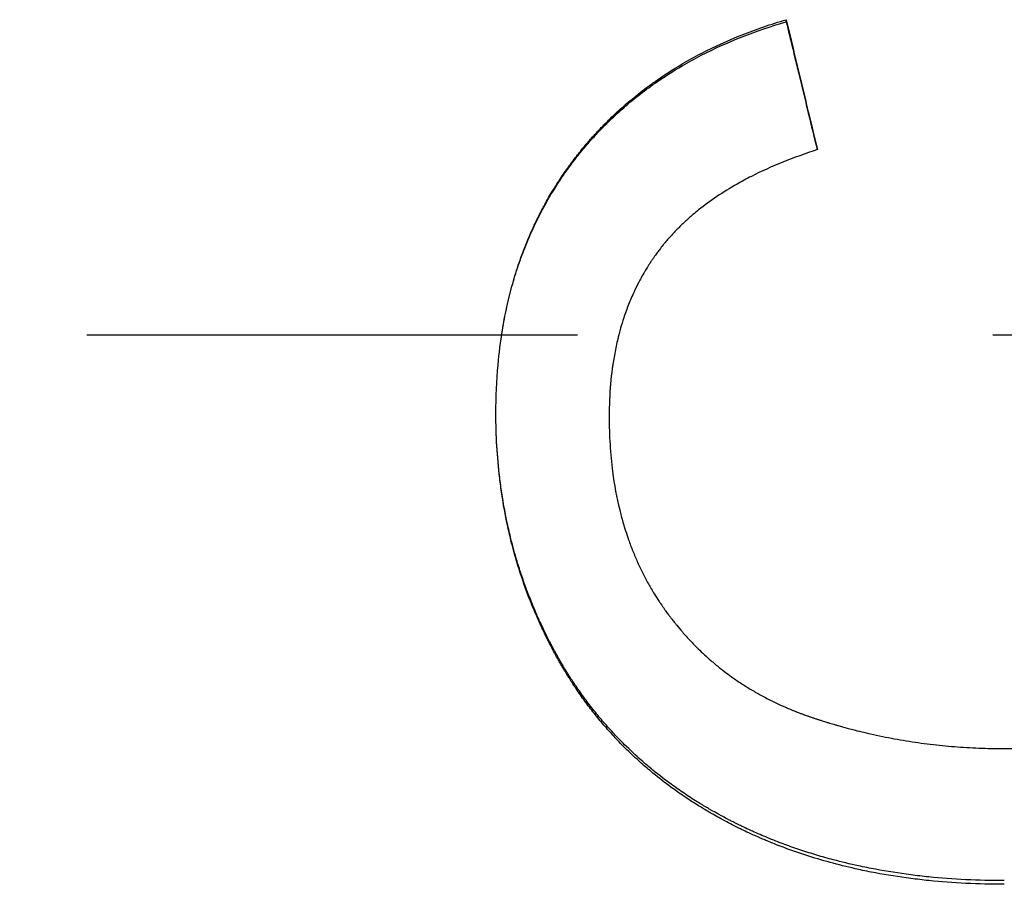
# Model space of a CAD drawing. Extents: x 0 to 158, y -2 to 2.
# Tile 6 of 11: x 0.511 to 0.748, y -0.132 to 0.076. Entities that reach past the tile are written whole.
import ezdxf

# ---------------------------------------------------------------- set-up
doc = ezdxf.new("R2010")
doc.units = 0
doc.header["$MEASUREMENT"] = 0
doc.linetypes.add('CHAIN', pattern=[0.7087, 0.4724, -0.0591, 0.1181, -0.0591])
doc.layers.get('0').update_dxf_attribs({"linetype": 'CONTINUOUS'})

msp = doc.modelspace()

# ---------------------------------------------------------------- linework, layer by layer
msp.add_line((0.69576, 0.07528), (0.69576, 0.07579))
at = {"linetype": 'CHAIN'}
msp.add_line((-0.045, 0), (157.52531, 0), dxfattribs=at)
for points, knots in [([(0.62588, -0.01893), (0.62588, -0.01493), (0.62605, -0.01103), (0.62639, -0.00724), (0.62665, -0.0044), (0.627, -0.00161), (0.62745, 0.00111), (0.62789, 0.00383), (0.62844, 0.00649), (0.62908, 0.0091), (0.62929, 0.00996), (0.62951, 0.01083), (0.62975, 0.01168), (0.63021, 0.01339), (0.63072, 0.01507), (0.63128, 0.01673), (0.63155, 0.01755), (0.63184, 0.01837), (0.63214, 0.01919), (0.63274, 0.02082), (0.63337, 0.02242), (0.63405, 0.02399), (0.6344, 0.02478), (0.63475, 0.02556), (0.63511, 0.02634), (0.63565, 0.0275), (0.63622, 0.02864), (0.63681, 0.02977), (0.637, 0.03015), (0.6372, 0.03053), (0.63741, 0.0309), (0.63801, 0.03202), (0.63864, 0.03313), (0.6393, 0.03422), (0.63973, 0.03495), (0.64018, 0.03567), (0.64064, 0.03638), (0.64087, 0.03674), (0.6411, 0.03709), (0.64133, 0.03745), (0.64168, 0.03798), (0.64204, 0.0385), (0.6424, 0.03903), (0.64271, 0.03946), (0.64301, 0.0399), (0.64332, 0.04033), (0.64351, 0.04058), (0.6437, 0.04084), (0.64389, 0.0411), (0.64427, 0.04161), (0.64465, 0.04212), (0.64504, 0.04263), (0.64511, 0.04271), (0.64517, 0.04279), (0.64524, 0.04288), (0.64543, 0.04313), (0.64563, 0.04338), (0.64583, 0.04363), (0.64596, 0.04379), (0.64609, 0.04396), (0.64622, 0.04412), (0.64662, 0.04462), (0.64703, 0.04511), (0.64743, 0.04559), (0.64771, 0.04591), (0.64798, 0.04624), (0.64826, 0.04655), (0.64881, 0.04719), (0.64937, 0.04782), (0.64994, 0.04844), (0.65023, 0.04875), (0.65052, 0.04906), (0.65081, 0.04937), (0.65138, 0.04998), (0.65197, 0.05058), (0.65257, 0.05118), (0.65287, 0.05147), (0.65317, 0.05177), (0.65347, 0.05206), (0.65437, 0.05294), (0.6553, 0.0538), (0.65625, 0.05464), (0.65688, 0.0552), (0.65751, 0.05575), (0.65816, 0.0563), (0.65945, 0.05738), (0.66078, 0.05844), (0.66214, 0.05945), (0.66283, 0.05996), (0.66352, 0.06046), (0.66421, 0.06096), (0.66631, 0.06243), (0.66848, 0.06383), (0.67073, 0.06515), (0.67223, 0.06603), (0.67376, 0.06688), (0.67533, 0.06769), (0.67846, 0.06931), (0.68173, 0.0708), (0.68513, 0.07215), (0.68854, 0.0735), (0.69208, 0.07471), (0.69576, 0.07579)], [0, 0, 0, 0, 0.166667, 0.166667, 0.166667, 0.291667, 0.291667, 0.291667, 0.416667, 0.416667, 0.416667, 0.458333, 0.458333, 0.458333, 0.541667, 0.541667, 0.541667, 0.583333, 0.583333, 0.583333, 0.666667, 0.666667, 0.666667, 0.708333, 0.708333, 0.708333, 0.770833, 0.770833, 0.770833, 0.791667, 0.791667, 0.791667, 0.854167, 0.854167, 0.854167, 0.895833, 0.895833, 0.895833, 0.916667, 0.916667, 0.916667, 0.947917, 0.947917, 0.947917, 0.973958, 0.973958, 0.973958, 0.989583, 0.989583, 0.989583, 1.020833, 1.020833, 1.020833, 1.026042, 1.026042, 1.026042, 1.041667, 1.041667, 1.041667, 1.052083, 1.052083, 1.052083, 1.083333, 1.083333, 1.083333, 1.104167, 1.104167, 1.104167, 1.145833, 1.145833, 1.145833, 1.166667, 1.166667, 1.166667, 1.208333, 1.208333, 1.208333, 1.229167, 1.229167, 1.229167, 1.291667, 1.291667, 1.291667, 1.333333, 1.333333, 1.333333, 1.416667, 1.416667, 1.416667, 1.458333, 1.458333, 1.458333, 1.583333, 1.583333, 1.583333, 1.666667, 1.666667, 1.666667, 1.833333, 1.833333, 1.833333, 2, 2, 2, 2]), ([(0.62727, 0), (0.62733, 0.00037), (0.62739, 0.00073), (0.62745, 0.0011), (0.6276, 0.002), (0.62776, 0.0029), (0.62793, 0.00379), (0.62827, 0.00556), (0.62865, 0.00731), (0.62908, 0.00904), (0.62929, 0.0099), (0.62951, 0.01075), (0.62975, 0.0116), (0.63021, 0.0133), (0.63072, 0.01497), (0.63128, 0.01661), (0.63155, 0.01744), (0.63184, 0.01825), (0.63214, 0.01906), (0.63274, 0.02068), (0.63337, 0.02227), (0.63405, 0.02383), (0.6344, 0.02461), (0.63475, 0.02539), (0.63511, 0.02616), (0.63565, 0.02731), (0.63622, 0.02845), (0.63681, 0.02957), (0.637, 0.02995), (0.6372, 0.03032), (0.63741, 0.03069), (0.63781, 0.03144), (0.63823, 0.03217), (0.63865, 0.0329), (0.63886, 0.03327), (0.63908, 0.03363), (0.6393, 0.03399), (0.63973, 0.03471), (0.64018, 0.03543), (0.64064, 0.03614), (0.64087, 0.03649), (0.6411, 0.03684), (0.64133, 0.0372), (0.64168, 0.03772), (0.64204, 0.03825), (0.6424, 0.03877), (0.64252, 0.03894), (0.64265, 0.03911), (0.64277, 0.03928), (0.64295, 0.03954), (0.64314, 0.0398), (0.64332, 0.04006), (0.64351, 0.04031), (0.6437, 0.04057), (0.64389, 0.04082), (0.64395, 0.04091), (0.64401, 0.04099), (0.64408, 0.04108), (0.6442, 0.04125), (0.64433, 0.04142), (0.64446, 0.04159), (0.64452, 0.04167), (0.64459, 0.04175), (0.64465, 0.04184), (0.64478, 0.04201), (0.64491, 0.04217), (0.64504, 0.04234), (0.64511, 0.04242), (0.64517, 0.04251), (0.64524, 0.04259), (0.64543, 0.04284), (0.64563, 0.04309), (0.64583, 0.04333), (0.64596, 0.0435), (0.64609, 0.04366), (0.64622, 0.04383), (0.64662, 0.04432), (0.64703, 0.0448), (0.64743, 0.04529), (0.64771, 0.04561), (0.64798, 0.04593), (0.64826, 0.04624), (0.64881, 0.04688), (0.64937, 0.0475), (0.64994, 0.04812), (0.65023, 0.04843), (0.65052, 0.04873), (0.65081, 0.04904), (0.65138, 0.04964), (0.65197, 0.05024), (0.65257, 0.05083), (0.65287, 0.05113), (0.65317, 0.05142), (0.65347, 0.05171), (0.65437, 0.05259), (0.6553, 0.05344), (0.65625, 0.05428), (0.65688, 0.05483), (0.65751, 0.05538), (0.65816, 0.05592), (0.65945, 0.057), (0.66078, 0.05805), (0.66214, 0.05906), (0.66283, 0.05956), (0.66352, 0.06006), (0.66421, 0.06055), (0.66631, 0.06201), (0.66848, 0.0634), (0.67073, 0.06472), (0.67223, 0.06559), (0.67376, 0.06643), (0.67533, 0.06724), (0.67846, 0.06885), (0.68173, 0.07033), (0.68513, 0.07167), (0.68854, 0.07301), (0.69208, 0.07422), (0.69576, 0.07528)], [0.274761, 0.274761, 0.274761, 0.274761, 0.291667, 0.291667, 0.291667, 0.333333, 0.333333, 0.333333, 0.416667, 0.416667, 0.416667, 0.458333, 0.458333, 0.458333, 0.541667, 0.541667, 0.541667, 0.583333, 0.583333, 0.583333, 0.666667, 0.666667, 0.666667, 0.708333, 0.708333, 0.708333, 0.770833, 0.770833, 0.770833, 0.791667, 0.791667, 0.791667, 0.833333, 0.833333, 0.833333, 0.854167, 0.854167, 0.854167, 0.895833, 0.895833, 0.895833, 0.916667, 0.916667, 0.916667, 0.947917, 0.947917, 0.947917, 0.958333, 0.958333, 0.958333, 0.973958, 0.973958, 0.973958, 0.989583, 0.989583, 0.989583, 0.994792, 0.994792, 0.994792, 1.005208, 1.005208, 1.005208, 1.010417, 1.010417, 1.010417, 1.020833, 1.020833, 1.020833, 1.026042, 1.026042, 1.026042, 1.041667, 1.041667, 1.041667, 1.052083, 1.052083, 1.052083, 1.083333, 1.083333, 1.083333, 1.104167, 1.104167, 1.104167, 1.145833, 1.145833, 1.145833, 1.166667, 1.166667, 1.166667, 1.208333, 1.208333, 1.208333, 1.229167, 1.229167, 1.229167, 1.291667, 1.291667, 1.291667, 1.333333, 1.333333, 1.333333, 1.416667, 1.416667, 1.416667, 1.458333, 1.458333, 1.458333, 1.583333, 1.583333, 1.583333, 1.666667, 1.666667, 1.666667, 1.833333, 1.833333, 1.833333, 2, 2, 2, 2]), ([(0.69576, 0.07579), (0.69618, 0.07406), (0.6966, 0.07232), (0.69701, 0.07058), (0.69712, 0.07015), (0.69722, 0.06972), (0.69732, 0.06928), (0.69753, 0.06841), (0.69774, 0.06755), (0.69795, 0.06668), (0.69805, 0.06624), (0.69816, 0.06581), (0.69826, 0.06538), (0.69847, 0.06451), (0.69868, 0.06364), (0.69889, 0.06277), (0.69899, 0.06234), (0.6991, 0.0619), (0.6992, 0.06147), (0.69941, 0.0606), (0.69962, 0.05973), (0.69982, 0.05886), (0.69993, 0.05843), (0.70003, 0.058), (0.70014, 0.05756), (0.70035, 0.05669), (0.70055, 0.05583), (0.70076, 0.05496), (0.70087, 0.05452), (0.70097, 0.05409), (0.70107, 0.05365), (0.70139, 0.05235), (0.7017, 0.05105), (0.70201, 0.04975), (0.70243, 0.04801), (0.70285, 0.04627), (0.70326, 0.04454)], [0, 0, 0, 0, 0.01361738, 0.01361738, 0.01361738, 0.01702173, 0.01702173, 0.01702173, 0.02383042, 0.02383042, 0.02383042, 0.02723477, 0.02723477, 0.02723477, 0.03404346, 0.03404346, 0.03404346, 0.0374478, 0.0374478, 0.0374478, 0.0442565, 0.0442565, 0.0442565, 0.04766084, 0.04766084, 0.04766084, 0.05446953, 0.05446953, 0.05446953, 0.05787388, 0.05787388, 0.05787388, 0.06808692, 0.06808692, 0.06808692, 0.0817043, 0.0817043, 0.0817043, 0.0817043]), ([(0.69576, 0.07528), (0.69628, 0.07313), (0.6968, 0.07097), (0.69732, 0.06882), (0.69753, 0.06796), (0.69774, 0.06709), (0.69795, 0.06623), (0.69826, 0.06494), (0.69857, 0.06364), (0.69889, 0.06235), (0.69899, 0.06192), (0.6991, 0.06149), (0.6992, 0.06106), (0.69941, 0.0602), (0.69962, 0.05933), (0.69982, 0.05847), (0.69993, 0.05804), (0.70003, 0.05761), (0.70014, 0.05718), (0.70035, 0.05631), (0.70055, 0.05545), (0.70076, 0.05459), (0.70087, 0.05416), (0.70097, 0.05373), (0.70107, 0.0533), (0.70178, 0.05037), (0.70249, 0.04744), (0.7032, 0.04451)], [0, 0, 0, 0, 0.01702173, 0.01702173, 0.01702173, 0.02383042, 0.02383042, 0.02383042, 0.03404346, 0.03404346, 0.03404346, 0.0374478, 0.0374478, 0.0374478, 0.0442565, 0.0442565, 0.0442565, 0.04766084, 0.04766084, 0.04766084, 0.05446953, 0.05446953, 0.05446953, 0.05787388, 0.05787388, 0.05787388, 0.08097711, 0.08097711, 0.08097711, 0.08097711]), ([(0.70326, 0.04454), (0.70036, 0.0436), (0.69758, 0.0426), (0.69494, 0.04153), (0.69229, 0.04045), (0.68978, 0.03931), (0.6874, 0.03811), (0.68621, 0.0375), (0.68505, 0.03688), (0.68392, 0.03624), (0.68224, 0.03528), (0.68062, 0.03429), (0.67908, 0.03325), (0.67754, 0.03222), (0.67608, 0.03114), (0.67468, 0.03003), (0.67422, 0.02966), (0.67376, 0.02928), (0.67332, 0.0289), (0.67265, 0.02833), (0.67199, 0.02776), (0.67136, 0.02717), (0.67072, 0.02658), (0.67011, 0.02598), (0.66951, 0.02537), (0.66891, 0.02476), (0.66833, 0.02415), (0.66777, 0.02352), (0.66759, 0.02331), (0.6674, 0.0231), (0.66722, 0.02289), (0.66694, 0.02257), (0.66667, 0.02225), (0.66641, 0.02193), (0.66632, 0.02183), (0.66623, 0.02172), (0.66615, 0.02161), (0.66584, 0.02123), (0.66554, 0.02085), (0.66525, 0.02047), (0.66504, 0.02019), (0.66483, 0.01992), (0.66463, 0.01964), (0.66438, 0.01931), (0.66414, 0.01897), (0.66391, 0.01863), (0.66375, 0.01841), (0.66359, 0.01818), (0.66344, 0.01795), (0.66336, 0.01784), (0.66328, 0.01772), (0.66321, 0.01761), (0.66306, 0.01738), (0.6629, 0.01715), (0.66276, 0.01692), (0.66268, 0.0168), (0.66261, 0.01669), (0.66253, 0.01657), (0.66231, 0.01622), (0.6621, 0.01587), (0.66188, 0.01551), (0.66174, 0.01528), (0.6616, 0.01504), (0.66146, 0.0148), (0.66118, 0.01432), (0.66091, 0.01384), (0.66065, 0.01335), (0.66052, 0.01311), (0.66039, 0.01286), (0.66026, 0.01262), (0.65987, 0.01188), (0.65951, 0.01113), (0.65915, 0.01037), (0.65892, 0.00986), (0.65869, 0.00935), (0.65847, 0.00883), (0.65802, 0.0078), (0.65761, 0.00675), (0.65722, 0.00567), (0.65702, 0.00514), (0.65684, 0.0046), (0.65666, 0.00405), (0.65611, 0.00242), (0.65564, 0.00074), (0.65522, -0.00099), (0.65494, -0.00214), (0.65469, -0.0033), (0.65447, -0.00449), (0.65403, -0.00687), (0.65369, -0.00932), (0.65347, -0.01185), (0.65325, -0.01438), (0.65314, -0.01698), (0.65314, -0.01966)], [0, 0, 0, 0, 0.166667, 0.166667, 0.166667, 0.333333, 0.333333, 0.333333, 0.416667, 0.416667, 0.416667, 0.541667, 0.541667, 0.541667, 0.666667, 0.666667, 0.666667, 0.708333, 0.708333, 0.708333, 0.770833, 0.770833, 0.770833, 0.833333, 0.833333, 0.833333, 0.895833, 0.895833, 0.895833, 0.916667, 0.916667, 0.916667, 0.947917, 0.947917, 0.947917, 0.958333, 0.958333, 0.958333, 0.994792, 0.994792, 0.994792, 1.020833, 1.020833, 1.020833, 1.052083, 1.052083, 1.052083, 1.072917, 1.072917, 1.072917, 1.083333, 1.083333, 1.083333, 1.104167, 1.104167, 1.104167, 1.114583, 1.114583, 1.114583, 1.145833, 1.145833, 1.145833, 1.166667, 1.166667, 1.166667, 1.208333, 1.208333, 1.208333, 1.229167, 1.229167, 1.229167, 1.291667, 1.291667, 1.291667, 1.333333, 1.333333, 1.333333, 1.416667, 1.416667, 1.416667, 1.458333, 1.458333, 1.458333, 1.583333, 1.583333, 1.583333, 1.666667, 1.666667, 1.666667, 1.833333, 1.833333, 1.833333, 2, 2, 2, 2]), ([(0.65547, 0), (0.65538, -0.00033), (0.6553, -0.00065), (0.65522, -0.00098), (0.65494, -0.00212), (0.65469, -0.00328), (0.65447, -0.00446), (0.65403, -0.00682), (0.65369, -0.00926), (0.65347, -0.01177), (0.65325, -0.01428), (0.65314, -0.01687), (0.65314, -0.01953)], [1.5593363, 1.5593363, 1.5593363, 1.5593363, 1.5833333, 1.5833333, 1.5833333, 1.6666667, 1.6666667, 1.6666667, 1.8333333, 1.8333333, 1.8333333, 2, 2, 2, 2]), ([(0.74826, -0.13129), (0.74514, -0.13129), (0.74206, -0.13122), (0.73904, -0.13107), (0.73601, -0.13092), (0.73303, -0.1307), (0.73011, -0.1304), (0.72864, -0.13025), (0.72719, -0.13009), (0.72575, -0.1299), (0.72288, -0.12953), (0.72005, -0.12909), (0.71727, -0.12857), (0.71588, -0.12831), (0.7145, -0.12803), (0.71314, -0.12774), (0.71109, -0.12729), (0.70908, -0.12681), (0.70708, -0.12628), (0.70642, -0.12611), (0.70576, -0.12592), (0.7051, -0.12574), (0.70379, -0.12537), (0.70249, -0.12498), (0.7012, -0.12457), (0.70055, -0.12437), (0.69991, -0.12416), (0.69927, -0.12395), (0.69799, -0.12352), (0.69673, -0.12308), (0.69547, -0.12262), (0.69485, -0.12239), (0.69422, -0.12215), (0.6936, -0.12191), (0.69267, -0.12155), (0.69175, -0.12118), (0.69083, -0.12079), (0.69053, -0.12067), (0.69022, -0.12054), (0.68992, -0.12041), (0.68931, -0.12015), (0.68871, -0.11989), (0.68811, -0.11962), (0.6878, -0.11948), (0.6875, -0.11935), (0.68721, -0.11921), (0.68661, -0.11894), (0.68601, -0.11866), (0.68542, -0.11838), (0.68512, -0.11824), (0.68483, -0.1181), (0.68453, -0.11795), (0.68409, -0.11774), (0.68365, -0.11752), (0.68321, -0.1173), (0.68307, -0.11722), (0.68292, -0.11715), (0.68277, -0.11708), (0.68248, -0.11693), (0.68219, -0.11678), (0.6819, -0.11663), (0.68176, -0.11655), (0.68161, -0.11648), (0.68147, -0.1164), (0.68104, -0.11618), (0.68061, -0.11595), (0.68018, -0.11572), (0.6799, -0.11556), (0.67961, -0.11541), (0.67933, -0.11525), (0.67876, -0.11494), (0.6782, -0.11463), (0.67765, -0.11431), (0.67737, -0.11415), (0.67709, -0.11398), (0.67681, -0.11382), (0.67599, -0.11334), (0.67517, -0.11284), (0.67436, -0.11234), (0.67382, -0.11201), (0.67329, -0.11167), (0.67275, -0.11132), (0.67169, -0.11064), (0.67065, -0.10994), (0.66963, -0.10922), (0.66911, -0.10886), (0.66861, -0.1085), (0.6681, -0.10813), (0.66659, -0.10703), (0.66512, -0.1059), (0.66369, -0.10473), (0.66273, -0.10395), (0.6618, -0.10315), (0.66088, -0.10234), (0.6595, -0.10112), (0.65816, -0.09987), (0.65686, -0.09859), (0.65642, -0.09816), (0.656, -0.09772), (0.65557, -0.09729), (0.65472, -0.09641), (0.65389, -0.09553), (0.65308, -0.09462), (0.65267, -0.09417), (0.65227, -0.09371), (0.65187, -0.09325), (0.65107, -0.09233), (0.6503, -0.09139), (0.64953, -0.09044), (0.64915, -0.08997), (0.64878, -0.08949), (0.64841, -0.089), (0.64766, -0.08804), (0.64694, -0.08705), (0.64623, -0.08605), (0.64588, -0.08556), (0.64553, -0.08505), (0.64518, -0.08455), (0.64466, -0.08378), (0.64416, -0.08302), (0.64366, -0.08224), (0.64349, -0.08198), (0.64333, -0.08172), (0.64316, -0.08146), (0.64292, -0.08106), (0.64268, -0.08067), (0.64243, -0.08027), (0.64235, -0.08014), (0.64227, -0.08001), (0.64219, -0.07988), (0.64204, -0.07961), (0.64188, -0.07934), (0.64172, -0.07908), (0.64164, -0.07894), (0.64156, -0.07881), (0.64149, -0.07867), (0.64133, -0.07841), (0.64117, -0.07814), (0.64102, -0.07787), (0.64094, -0.07773), (0.64087, -0.0776), (0.64079, -0.07746), (0.64064, -0.07719), (0.64049, -0.07692), (0.64034, -0.07664), (0.64026, -0.07651), (0.64019, -0.07637), (0.64011, -0.07623), (0.63996, -0.07596), (0.63981, -0.07569), (0.63967, -0.07541), (0.63959, -0.07528), (0.63952, -0.07514), (0.63945, -0.075), (0.6393, -0.07473), (0.63916, -0.07445), (0.63901, -0.07417), (0.63894, -0.07404), (0.63887, -0.0739), (0.6388, -0.07376), (0.63858, -0.07335), (0.63837, -0.07293), (0.63817, -0.07251), (0.63803, -0.07224), (0.63789, -0.07196), (0.63775, -0.07168), (0.63748, -0.07112), (0.63721, -0.07057), (0.63695, -0.07), (0.63682, -0.06972), (0.63669, -0.06944), (0.63656, -0.06916), (0.63617, -0.06832), (0.63579, -0.06747), (0.63542, -0.06662), (0.63518, -0.06605), (0.63494, -0.06549), (0.6347, -0.06491), (0.63423, -0.06377), (0.63378, -0.06262), (0.63335, -0.06147), (0.63313, -0.06089), (0.63292, -0.06031), (0.63271, -0.05973), (0.6323, -0.05857), (0.63191, -0.0574), (0.63153, -0.05622), (0.63134, -0.05563), (0.63116, -0.05504), (0.63098, -0.05445), (0.63044, -0.05267), (0.62995, -0.05088), (0.6295, -0.04907), (0.6292, -0.04787), (0.62891, -0.04666), (0.62865, -0.04544), (0.62812, -0.043), (0.62767, -0.04053), (0.6273, -0.03804), (0.62711, -0.03679), (0.62694, -0.03554), (0.62679, -0.03428), (0.62649, -0.03175), (0.62626, -0.0292), (0.62611, -0.02663), (0.62596, -0.02409), (0.62589, -0.02152), (0.62588, -0.01893)], [0, 0, 0, 0, 0.125, 0.125, 0.125, 0.25, 0.25, 0.25, 0.3125, 0.3125, 0.3125, 0.4375, 0.4375, 0.4375, 0.5, 0.5, 0.5, 0.59375, 0.59375, 0.59375, 0.625, 0.625, 0.625, 0.6875, 0.6875, 0.6875, 0.71875, 0.71875, 0.71875, 0.78125, 0.78125, 0.78125, 0.8125, 0.8125, 0.8125, 0.859375, 0.859375, 0.859375, 0.875, 0.875, 0.875, 0.90625, 0.90625, 0.90625, 0.921875, 0.921875, 0.921875, 0.953125, 0.953125, 0.953125, 0.96875, 0.96875, 0.96875, 0.992188, 0.992188, 0.992188, 1, 1, 1, 1.015625, 1.015625, 1.015625, 1.023438, 1.023438, 1.023438, 1.046875, 1.046875, 1.046875, 1.0625, 1.0625, 1.0625, 1.09375, 1.09375, 1.09375, 1.109375, 1.109375, 1.109375, 1.15625, 1.15625, 1.15625, 1.1875, 1.1875, 1.1875, 1.25, 1.25, 1.25, 1.28125, 1.28125, 1.28125, 1.375, 1.375, 1.375, 1.4375, 1.4375, 1.4375, 1.53125, 1.53125, 1.53125, 1.5625, 1.5625, 1.5625, 1.625, 1.625, 1.625, 1.65625, 1.65625, 1.65625, 1.71875, 1.71875, 1.71875, 1.75, 1.75, 1.75, 1.8125, 1.8125, 1.8125, 1.84375, 1.84375, 1.84375, 1.890625, 1.890625, 1.890625, 1.90625, 1.90625, 1.90625, 1.929688, 1.929688, 1.929688, 1.9375, 1.9375, 1.9375, 1.953125, 1.953125, 1.953125, 1.960938, 1.960938, 1.960938, 1.976562, 1.976562, 1.976562, 1.984375, 1.984375, 1.984375, 2, 2, 2, 2.007812, 2.007812, 2.007812, 2.023438, 2.023438, 2.023438, 2.03125, 2.03125, 2.03125, 2.046875, 2.046875, 2.046875, 2.054688, 2.054688, 2.054688, 2.078125, 2.078125, 2.078125, 2.09375, 2.09375, 2.09375, 2.125, 2.125, 2.125, 2.140625, 2.140625, 2.140625, 2.1875, 2.1875, 2.1875, 2.21875, 2.21875, 2.21875, 2.28125, 2.28125, 2.28125, 2.3125, 2.3125, 2.3125, 2.375, 2.375, 2.375, 2.40625, 2.40625, 2.40625, 2.5, 2.5, 2.5, 2.5625, 2.5625, 2.5625, 2.6875, 2.6875, 2.6875, 2.75, 2.75, 2.75, 2.875, 2.875, 2.875, 2.997997, 2.997997, 2.997997, 2.997997]), ([(0.74826, -0.13217), (0.74514, -0.13217), (0.74206, -0.1321), (0.73904, -0.13195), (0.73601, -0.1318), (0.73303, -0.13158), (0.73011, -0.13128), (0.72864, -0.13113), (0.72719, -0.13096), (0.72575, -0.13078), (0.72288, -0.13041), (0.72005, -0.12996), (0.71727, -0.12944), (0.71588, -0.12918), (0.7145, -0.1289), (0.71314, -0.1286), (0.71109, -0.12815), (0.70908, -0.12766), (0.70708, -0.12713), (0.70509, -0.1266), (0.70313, -0.12603), (0.7012, -0.12541), (0.70055, -0.12521), (0.69991, -0.125), (0.69927, -0.12478), (0.69799, -0.12436), (0.69673, -0.12391), (0.69547, -0.12344), (0.69485, -0.12321), (0.69422, -0.12297), (0.6936, -0.12273), (0.69267, -0.12237), (0.69175, -0.12199), (0.69083, -0.12161), (0.69053, -0.12148), (0.69022, -0.12135), (0.68992, -0.12122), (0.68901, -0.12083), (0.6881, -0.12043), (0.68721, -0.12001), (0.68661, -0.11974), (0.68601, -0.11946), (0.68542, -0.11918), (0.68512, -0.11903), (0.68483, -0.11889), (0.68453, -0.11875), (0.68409, -0.11853), (0.68365, -0.11831), (0.68321, -0.11809), (0.68263, -0.11779), (0.68205, -0.11749), (0.68147, -0.11719), (0.68104, -0.11696), (0.68061, -0.11673), (0.68018, -0.1165), (0.6799, -0.11634), (0.67961, -0.11619), (0.67933, -0.11603), (0.67876, -0.11571), (0.6782, -0.1154), (0.67765, -0.11508), (0.67737, -0.11491), (0.67709, -0.11475), (0.67681, -0.11459), (0.67599, -0.1141), (0.67517, -0.1136), (0.67436, -0.1131), (0.67382, -0.11276), (0.67329, -0.11242), (0.67275, -0.11207), (0.67169, -0.11138), (0.67065, -0.11068), (0.66963, -0.10995), (0.66911, -0.10959), (0.66861, -0.10923), (0.6681, -0.10886), (0.66659, -0.10775), (0.66512, -0.10661), (0.66369, -0.10543), (0.66273, -0.10465), (0.6618, -0.10385), (0.66088, -0.10303), (0.6595, -0.10181), (0.65816, -0.10055), (0.65686, -0.09925), (0.65642, -0.09882), (0.656, -0.09838), (0.65557, -0.09794), (0.65472, -0.09706), (0.65389, -0.09617), (0.65308, -0.09526), (0.65267, -0.0948), (0.65227, -0.09434), (0.65187, -0.09388), (0.65107, -0.09295), (0.6503, -0.09201), (0.64953, -0.09105), (0.64915, -0.09057), (0.64878, -0.09009), (0.64841, -0.0896), (0.64766, -0.08863), (0.64694, -0.08764), (0.64623, -0.08663), (0.64588, -0.08613), (0.64553, -0.08563), (0.64518, -0.08511), (0.64466, -0.08435), (0.64416, -0.08357), (0.64366, -0.08279), (0.64349, -0.08253), (0.64333, -0.08227), (0.64316, -0.082), (0.64292, -0.08161), (0.64268, -0.08121), (0.64243, -0.08081), (0.64235, -0.08068), (0.64227, -0.08055), (0.64219, -0.08041), (0.64204, -0.08015), (0.64188, -0.07988), (0.64172, -0.07961), (0.64164, -0.07947), (0.64156, -0.07934), (0.64149, -0.0792), (0.64133, -0.07893), (0.64117, -0.07866), (0.64102, -0.07839), (0.64079, -0.07798), (0.64056, -0.07757), (0.64034, -0.07716), (0.64026, -0.07702), (0.64019, -0.07689), (0.64011, -0.07675), (0.63996, -0.07647), (0.63981, -0.0762), (0.63967, -0.07592), (0.63959, -0.07578), (0.63952, -0.07564), (0.63945, -0.07551), (0.6393, -0.07523), (0.63916, -0.07495), (0.63901, -0.07467), (0.63894, -0.07454), (0.63887, -0.0744), (0.6388, -0.07426), (0.63858, -0.07384), (0.63837, -0.07342), (0.63817, -0.073), (0.63803, -0.07272), (0.63789, -0.07244), (0.63775, -0.07216), (0.63748, -0.0716), (0.63721, -0.07104), (0.63695, -0.07048), (0.63682, -0.07019), (0.63669, -0.06991), (0.63656, -0.06963), (0.63617, -0.06878), (0.63579, -0.06793), (0.63542, -0.06707), (0.63518, -0.0665), (0.63494, -0.06593), (0.6347, -0.06535), (0.63423, -0.0642), (0.63378, -0.06305), (0.63335, -0.06188), (0.63313, -0.0613), (0.63292, -0.06072), (0.63271, -0.06013), (0.6323, -0.05896), (0.63191, -0.05778), (0.63153, -0.0566), (0.63134, -0.05601), (0.63116, -0.05541), (0.63098, -0.05482), (0.63044, -0.05303), (0.62995, -0.05122), (0.6295, -0.0494), (0.6292, -0.04819), (0.62891, -0.04697), (0.62865, -0.04574), (0.62812, -0.04329), (0.62767, -0.04081), (0.6273, -0.0383), (0.62711, -0.03704), (0.62694, -0.03578), (0.62679, -0.03451), (0.62649, -0.03197), (0.62626, -0.0294), (0.62611, -0.0268), (0.62596, -0.02421), (0.62588, -0.02158), (0.62588, -0.01893)], [0, 0, 0, 0, 0.125, 0.125, 0.125, 0.25, 0.25, 0.25, 0.3125, 0.3125, 0.3125, 0.4375, 0.4375, 0.4375, 0.5, 0.5, 0.5, 0.59375, 0.59375, 0.59375, 0.6875, 0.6875, 0.6875, 0.71875, 0.71875, 0.71875, 0.78125, 0.78125, 0.78125, 0.8125, 0.8125, 0.8125, 0.859375, 0.859375, 0.859375, 0.875, 0.875, 0.875, 0.921875, 0.921875, 0.921875, 0.953125, 0.953125, 0.953125, 0.96875, 0.96875, 0.96875, 0.992188, 0.992188, 0.992188, 1.023438, 1.023438, 1.023438, 1.046875, 1.046875, 1.046875, 1.0625, 1.0625, 1.0625, 1.09375, 1.09375, 1.09375, 1.109375, 1.109375, 1.109375, 1.15625, 1.15625, 1.15625, 1.1875, 1.1875, 1.1875, 1.25, 1.25, 1.25, 1.28125, 1.28125, 1.28125, 1.375, 1.375, 1.375, 1.4375, 1.4375, 1.4375, 1.53125, 1.53125, 1.53125, 1.5625, 1.5625, 1.5625, 1.625, 1.625, 1.625, 1.65625, 1.65625, 1.65625, 1.71875, 1.71875, 1.71875, 1.75, 1.75, 1.75, 1.8125, 1.8125, 1.8125, 1.84375, 1.84375, 1.84375, 1.890625, 1.890625, 1.890625, 1.90625, 1.90625, 1.90625, 1.929688, 1.929688, 1.929688, 1.9375, 1.9375, 1.9375, 1.953125, 1.953125, 1.953125, 1.960938, 1.960938, 1.960938, 1.976562, 1.976562, 1.976562, 2, 2, 2, 2.007812, 2.007812, 2.007812, 2.023438, 2.023438, 2.023438, 2.03125, 2.03125, 2.03125, 2.046875, 2.046875, 2.046875, 2.054688, 2.054688, 2.054688, 2.078125, 2.078125, 2.078125, 2.09375, 2.09375, 2.09375, 2.125, 2.125, 2.125, 2.140625, 2.140625, 2.140625, 2.1875, 2.1875, 2.1875, 2.21875, 2.21875, 2.21875, 2.28125, 2.28125, 2.28125, 2.3125, 2.3125, 2.3125, 2.375, 2.375, 2.375, 2.40625, 2.40625, 2.40625, 2.5, 2.5, 2.5, 2.5625, 2.5625, 2.5625, 2.6875, 2.6875, 2.6875, 2.75, 2.75, 2.75, 2.875, 2.875, 2.875, 3, 3, 3, 3]), ([(0.65314, -0.01966), (0.65314, -0.02197), (0.65321, -0.02422), (0.65335, -0.02643), (0.65349, -0.02864), (0.65369, -0.0308), (0.65397, -0.03291), (0.65438, -0.03608), (0.65495, -0.03915), (0.65568, -0.04211), (0.65592, -0.0431), (0.65618, -0.04408), (0.65646, -0.04504), (0.65687, -0.04648), (0.65732, -0.0479), (0.65782, -0.0493), (0.65798, -0.04976), (0.65815, -0.05022), (0.65832, -0.05068), (0.65867, -0.0516), (0.65903, -0.0525), (0.65941, -0.0534), (0.6596, -0.05384), (0.65979, -0.05429), (0.65999, -0.05473), (0.66039, -0.05561), (0.6608, -0.05648), (0.66123, -0.05734), (0.66145, -0.05777), (0.66167, -0.05819), (0.6619, -0.05862), (0.66234, -0.05946), (0.66281, -0.0603), (0.66329, -0.06112), (0.66354, -0.06154), (0.66378, -0.06194), (0.66403, -0.06235), (0.66441, -0.06296), (0.66479, -0.06356), (0.66519, -0.06416), (0.66532, -0.06436), (0.66545, -0.06455), (0.66559, -0.06475), (0.66585, -0.06514), (0.66613, -0.06554), (0.6664, -0.06592), (0.66654, -0.06612), (0.66668, -0.06631), (0.66682, -0.0665), (0.66703, -0.06679), (0.66724, -0.06708), (0.66745, -0.06736), (0.66752, -0.06746), (0.66759, -0.06755), (0.66767, -0.06765), (0.66781, -0.06784), (0.66795, -0.06802), (0.6681, -0.06821), (0.66817, -0.0683), (0.66824, -0.0684), (0.66831, -0.06849), (0.66853, -0.06877), (0.66875, -0.06905), (0.66897, -0.06932), (0.66912, -0.0695), (0.66926, -0.06969), (0.66941, -0.06987), (0.66986, -0.07041), (0.67031, -0.07095), (0.67077, -0.07148), (0.67107, -0.07183), (0.67138, -0.07218), (0.67169, -0.07252), (0.67232, -0.07321), (0.67295, -0.07389), (0.6736, -0.07455), (0.67392, -0.07488), (0.67425, -0.0752), (0.67458, -0.07553), (0.67557, -0.07649), (0.67658, -0.07743), (0.67762, -0.07833), (0.67832, -0.07894), (0.67902, -0.07952), (0.67974, -0.0801), (0.68082, -0.08096), (0.68192, -0.08178), (0.68305, -0.08258), (0.68343, -0.08284), (0.68381, -0.0831), (0.68419, -0.08336), (0.68495, -0.08388), (0.68573, -0.08438), (0.68652, -0.08486), (0.68691, -0.08511), (0.68731, -0.08535), (0.68771, -0.08558), (0.68851, -0.08605), (0.68932, -0.08651), (0.69014, -0.08695), (0.69056, -0.08717), (0.69097, -0.08739), (0.69139, -0.08761), (0.69202, -0.08793), (0.69265, -0.08824), (0.69329, -0.08854), (0.6935, -0.08865), (0.69372, -0.08875), (0.69393, -0.08885), (0.69436, -0.08905), (0.69479, -0.08924), (0.69523, -0.08943), (0.69545, -0.08953), (0.69566, -0.08963), (0.69588, -0.08972), (0.69632, -0.08991), (0.69676, -0.09009), (0.69721, -0.09027), (0.69743, -0.09037), (0.69765, -0.09045), (0.69788, -0.09054), (0.69821, -0.09068), (0.69855, -0.09081), (0.69889, -0.09094), (0.699, -0.09098), (0.69911, -0.09102), (0.69923, -0.09107), (0.69945, -0.09115), (0.69968, -0.09124), (0.69991, -0.09132), (0.70002, -0.09136), (0.70014, -0.0914), (0.70025, -0.09144), (0.70048, -0.09153), (0.70071, -0.09161), (0.70094, -0.09169), (0.70106, -0.09173), (0.70117, -0.09177), (0.70129, -0.09181), (0.70152, -0.09189), (0.70175, -0.09197), (0.70198, -0.09205), (0.7021, -0.09208), (0.70221, -0.09212), (0.70233, -0.09216), (0.70256, -0.09224), (0.7028, -0.09232), (0.70303, -0.09239), (0.70315, -0.09243), (0.70326, -0.09247), (0.70338, -0.09251), (0.70361, -0.09258), (0.70384, -0.09266), (0.70408, -0.09273), (0.70419, -0.09277), (0.70431, -0.0928), (0.70443, -0.09284), (0.70478, -0.09295), (0.70513, -0.09306), (0.70548, -0.09317), (0.70571, -0.09324), (0.70595, -0.09331), (0.70618, -0.09338), (0.70665, -0.09352), (0.70712, -0.09366), (0.70758, -0.0938), (0.70782, -0.09387), (0.70805, -0.09394), (0.70829, -0.094), (0.70899, -0.0942), (0.7097, -0.0944), (0.7104, -0.09459), (0.71087, -0.09472), (0.71134, -0.09484), (0.71182, -0.09496), (0.71323, -0.09533), (0.71465, -0.09567), (0.71607, -0.09599), (0.71702, -0.09621), (0.71797, -0.09641), (0.71893, -0.09661), (0.72083, -0.097), (0.72274, -0.09735), (0.72466, -0.09766), (0.72562, -0.09781), (0.72659, -0.09796), (0.72755, -0.0981), (0.72948, -0.09837), (0.73142, -0.0986), (0.73336, -0.0988), (0.73433, -0.0989), (0.7353, -0.09898), (0.73628, -0.09906), (0.73823, -0.09922), (0.74019, -0.09934), (0.74216, -0.09941), (0.74412, -0.09949), (0.7461, -0.09953), (0.74808, -0.09953)], [0, 0, 0, 0, 0.125, 0.125, 0.125, 0.25, 0.25, 0.25, 0.4375, 0.4375, 0.4375, 0.5, 0.5, 0.5, 0.59375, 0.59375, 0.59375, 0.625, 0.625, 0.625, 0.6875, 0.6875, 0.6875, 0.71875, 0.71875, 0.71875, 0.78125, 0.78125, 0.78125, 0.8125, 0.8125, 0.8125, 0.875, 0.875, 0.875, 0.90625, 0.90625, 0.90625, 0.953125, 0.953125, 0.953125, 0.96875, 0.96875, 0.96875, 1, 1, 1, 1.015625, 1.015625, 1.015625, 1.039062, 1.039062, 1.039062, 1.046875, 1.046875, 1.046875, 1.0625, 1.0625, 1.0625, 1.070312, 1.070312, 1.070312, 1.09375, 1.09375, 1.09375, 1.109375, 1.109375, 1.109375, 1.15625, 1.15625, 1.15625, 1.1875, 1.1875, 1.1875, 1.25, 1.25, 1.25, 1.28125, 1.28125, 1.28125, 1.375, 1.375, 1.375, 1.4375, 1.4375, 1.4375, 1.53125, 1.53125, 1.53125, 1.5625, 1.5625, 1.5625, 1.625, 1.625, 1.625, 1.65625, 1.65625, 1.65625, 1.71875, 1.71875, 1.71875, 1.75, 1.75, 1.75, 1.796875, 1.796875, 1.796875, 1.8125, 1.8125, 1.8125, 1.84375, 1.84375, 1.84375, 1.859375, 1.859375, 1.859375, 1.890625, 1.890625, 1.890625, 1.90625, 1.90625, 1.90625, 1.929688, 1.929688, 1.929688, 1.9375, 1.9375, 1.9375, 1.953125, 1.953125, 1.953125, 1.960938, 1.960938, 1.960938, 1.976562, 1.976562, 1.976562, 1.984375, 1.984375, 1.984375, 2, 2, 2, 2.007812, 2.007812, 2.007812, 2.023438, 2.023438, 2.023438, 2.03125, 2.03125, 2.03125, 2.046875, 2.046875, 2.046875, 2.054688, 2.054688, 2.054688, 2.078125, 2.078125, 2.078125, 2.09375, 2.09375, 2.09375, 2.125, 2.125, 2.125, 2.140625, 2.140625, 2.140625, 2.1875, 2.1875, 2.1875, 2.21875, 2.21875, 2.21875, 2.3125, 2.3125, 2.3125, 2.375, 2.375, 2.375, 2.5, 2.5, 2.5, 2.5625, 2.5625, 2.5625, 2.6875, 2.6875, 2.6875, 2.75, 2.75, 2.75, 2.875, 2.875, 2.875, 3, 3, 3, 3]), ([(0.74808, -0.09953), (0.75062, -0.09953), (0.75313, -0.09948), (0.7556, -0.09939), (0.75806, -0.0993), (0.76049, -0.09916), (0.76287, -0.09897), (0.76645, -0.09869), (0.76994, -0.09831), (0.77334, -0.09782), (0.77447, -0.09765), (0.77559, -0.09748), (0.77671, -0.09729), (0.77838, -0.09701), (0.78002, -0.09671), (0.78165, -0.09638), (0.78219, -0.09627), (0.78273, -0.09615), (0.78326, -0.09604), (0.78434, -0.0958), (0.7854, -0.09556), (0.78645, -0.0953), (0.78698, -0.09517), (0.7875, -0.09504), (0.78802, -0.09491), (0.78907, -0.09464), (0.7901, -0.09436), (0.79112, -0.09407), (0.79163, -0.09393), (0.79214, -0.09378), (0.79265, -0.09363), (0.79341, -0.0934), (0.79416, -0.09316), (0.79491, -0.09292), (0.79566, -0.09268), (0.7964, -0.09244), (0.79714, -0.09218), (0.79775, -0.09197), (0.79836, -0.09176), (0.79897, -0.09154), (0.79933, -0.0914), (0.7997, -0.09127), (0.80006, -0.09114), (0.80042, -0.091), (0.80078, -0.09086), (0.80114, -0.09072), (0.80149, -0.09059), (0.80185, -0.09044), (0.80221, -0.0903), (0.80256, -0.09016), (0.80291, -0.09002), (0.80326, -0.08987), (0.80338, -0.08982), (0.8035, -0.08977), (0.80361, -0.08972), (0.80384, -0.08963), (0.80408, -0.08953), (0.80431, -0.08943), (0.80442, -0.08938), (0.80454, -0.08933), (0.80465, -0.08928), (0.805, -0.08913), (0.80534, -0.08898), (0.80568, -0.08882), (0.80591, -0.08872), (0.80613, -0.08861), (0.80636, -0.08851), (0.80703, -0.0882), (0.8077, -0.08788), (0.80836, -0.08755), (0.80879, -0.08733), (0.80923, -0.08711), (0.80966, -0.08689), (0.81052, -0.08644), (0.81137, -0.08597), (0.8122, -0.0855), (0.81262, -0.08526), (0.81303, -0.08502), (0.81344, -0.08478), (0.81466, -0.08405), (0.81585, -0.08329), (0.81701, -0.0825), (0.81778, -0.08197), (0.81854, -0.08144), (0.81928, -0.08088), (0.82039, -0.08006), (0.82147, -0.0792), (0.82251, -0.07832), (0.82286, -0.07802), (0.8232, -0.07773), (0.82354, -0.07743), (0.82422, -0.07682), (0.82489, -0.07621), (0.82554, -0.07558), (0.82586, -0.07527), (0.82619, -0.07495), (0.8265, -0.07463), (0.82714, -0.07399), (0.82776, -0.07334), (0.82836, -0.07267), (0.82867, -0.07234), (0.82896, -0.072), (0.82926, -0.07166), (0.82985, -0.07098), (0.83042, -0.07029), (0.83098, -0.06959), (0.83126, -0.06924), (0.83154, -0.06888), (0.83181, -0.06852), (0.83222, -0.06799), (0.83262, -0.06744), (0.83301, -0.06689), (0.83314, -0.0667), (0.83327, -0.06652), (0.8334, -0.06633), (0.83359, -0.06606), (0.83378, -0.06578), (0.83397, -0.06549), (0.83403, -0.0654), (0.8341, -0.06531), (0.83416, -0.06521), (0.83428, -0.06502), (0.83441, -0.06483), (0.83453, -0.06464), (0.83459, -0.06455), (0.83465, -0.06445), (0.83471, -0.06436), (0.83484, -0.06417), (0.83496, -0.06397), (0.83508, -0.06378), (0.83514, -0.06368), (0.8352, -0.06359), (0.83526, -0.06349), (0.83537, -0.0633), (0.83549, -0.0631), (0.83561, -0.06291), (0.83567, -0.06281), (0.83573, -0.06271), (0.83578, -0.06262), (0.8359, -0.06242), (0.83602, -0.06222), (0.83613, -0.06203), (0.83619, -0.06193), (0.83625, -0.06183), (0.8363, -0.06173), (0.83642, -0.06154), (0.83653, -0.06134), (0.83664, -0.06114), (0.8367, -0.06105), (0.83675, -0.06095), (0.83681, -0.06085), (0.83697, -0.06055), (0.83714, -0.06026), (0.8373, -0.05996), (0.83741, -0.05976), (0.83751, -0.05957), (0.83762, -0.05937), (0.83783, -0.05897), (0.83804, -0.05857), (0.83825, -0.05817), (0.83835, -0.05798), (0.83845, -0.05778), (0.83855, -0.05758), (0.83885, -0.05698), (0.83915, -0.05637), (0.83943, -0.05577), (0.83962, -0.05537), (0.83981, -0.05496), (0.83999, -0.05456), (0.84036, -0.05375), (0.84071, -0.05293), (0.84105, -0.05212), (0.84122, -0.05171), (0.84138, -0.0513), (0.84154, -0.05089), (0.84186, -0.05006), (0.84217, -0.04924), (0.84247, -0.04841), (0.84261, -0.04799), (0.84275, -0.04757), (0.84289, -0.04716), (0.84331, -0.0459), (0.8437, -0.04464), (0.84405, -0.04337), (0.84428, -0.04252), (0.8445, -0.04167), (0.84471, -0.04082), (0.84512, -0.0391), (0.84547, -0.03737), (0.84576, -0.03563), (0.84591, -0.03476), (0.84604, -0.03388), (0.84616, -0.033), (0.84639, -0.03124), (0.84657, -0.02946), (0.84668, -0.02766), (0.8468, -0.02587), (0.84686, -0.02405), (0.84686, -0.02222)], [0, 0, 0, 0, 0.125, 0.125, 0.125, 0.25, 0.25, 0.25, 0.4375, 0.4375, 0.4375, 0.5, 0.5, 0.5, 0.59375, 0.59375, 0.59375, 0.625, 0.625, 0.625, 0.6875, 0.6875, 0.6875, 0.71875, 0.71875, 0.71875, 0.78125, 0.78125, 0.78125, 0.8125, 0.8125, 0.8125, 0.859375, 0.859375, 0.859375, 0.90625, 0.90625, 0.90625, 0.945312, 0.945312, 0.945312, 0.96875, 0.96875, 0.96875, 0.992188, 0.992188, 0.992188, 1.015625, 1.015625, 1.015625, 1.039062, 1.039062, 1.039062, 1.046875, 1.046875, 1.046875, 1.0625, 1.0625, 1.0625, 1.070312, 1.070312, 1.070312, 1.09375, 1.09375, 1.09375, 1.109375, 1.109375, 1.109375, 1.15625, 1.15625, 1.15625, 1.1875, 1.1875, 1.1875, 1.25, 1.25, 1.25, 1.28125, 1.28125, 1.28125, 1.375, 1.375, 1.375, 1.4375, 1.4375, 1.4375, 1.53125, 1.53125, 1.53125, 1.5625, 1.5625, 1.5625, 1.625, 1.625, 1.625, 1.65625, 1.65625, 1.65625, 1.71875, 1.71875, 1.71875, 1.75, 1.75, 1.75, 1.8125, 1.8125, 1.8125, 1.84375, 1.84375, 1.84375, 1.890625, 1.890625, 1.890625, 1.90625, 1.90625, 1.90625, 1.929688, 1.929688, 1.929688, 1.9375, 1.9375, 1.9375, 1.953125, 1.953125, 1.953125, 1.960938, 1.960938, 1.960938, 1.976562, 1.976562, 1.976562, 1.984375, 1.984375, 1.984375, 2, 2, 2, 2.007812, 2.007812, 2.007812, 2.023438, 2.023438, 2.023438, 2.03125, 2.03125, 2.03125, 2.046875, 2.046875, 2.046875, 2.054688, 2.054688, 2.054688, 2.078125, 2.078125, 2.078125, 2.09375, 2.09375, 2.09375, 2.125, 2.125, 2.125, 2.140625, 2.140625, 2.140625, 2.1875, 2.1875, 2.1875, 2.21875, 2.21875, 2.21875, 2.28125, 2.28125, 2.28125, 2.3125, 2.3125, 2.3125, 2.375, 2.375, 2.375, 2.40625, 2.40625, 2.40625, 2.5, 2.5, 2.5, 2.5625, 2.5625, 2.5625, 2.6875, 2.6875, 2.6875, 2.75, 2.75, 2.75, 2.875, 2.875, 2.875, 3, 3, 3, 3])]:
    msp.add_open_spline(points, degree=3, knots=knots)

doc.saveas('drawing.dxf')
